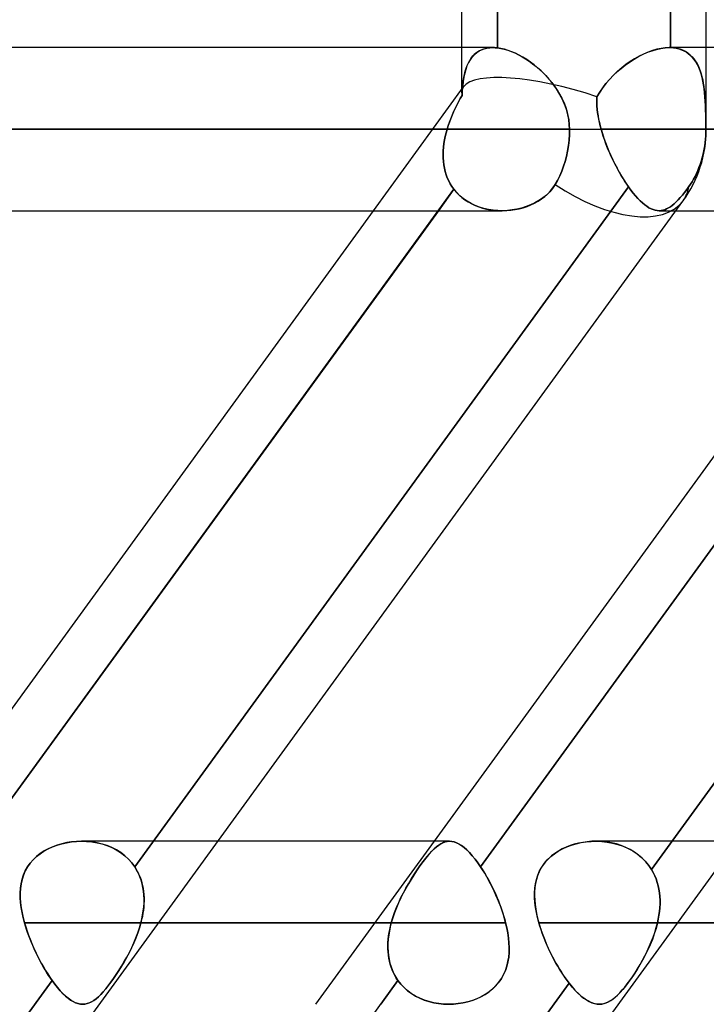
# Model space of a CAD drawing. Header units: millimetres. Extents: x -288 to 288, y -123 to 100.
# Tile 70 of 76: x 164 to 174, y -43 to -30. Entities that reach past the tile are written whole.
import ezdxf

# ---------------------------------------------------------------- set-up
doc = ezdxf.new("R2010")
doc.units = ezdxf.units.MM
doc.layers.add('MAIN-1', color=7, linetype='Continuous')
doc.layers.add('MAIN-2', color=7, linetype='Continuous')

msp = doc.modelspace()

# ---------------------------------------------------------------- linework, layer by layer
at = {"layer": 'MAIN-1'}
for p, q in [((173.886, -31.305), (173.886, -2.543)), ((170.496, -30.175), (170.496, -21.435)), ((170.993, -21.431), (170.993, -30.179)), ((170.929, -30.175), (-170.929, -30.175)), ((170.929, -30.175), (170.939, -30.175)), ((170.939, -30.175), (170.95, -30.175)), ((170.95, -30.175), (170.96, -30.176)), ((170.96, -30.176), (170.971, -30.177)), ((170.971, -30.177), (170.982, -30.178)), ((170.982, -30.178), (170.993, -30.179)), ((170.993, -30.179), (171.039, -30.186)), ((171.039, -30.186), (171.086, -30.197)), ((171.086, -30.197), (171.134, -30.211)), ((171.134, -30.211), (171.183, -30.228)), ((171.183, -30.228), (171.232, -30.249)), ((171.232, -30.249), (171.282, -30.273)), ((171.282, -30.273), (171.332, -30.3)), ((178.168, -30.175), (173.886, -30.175)), ((171.332, -30.3), (171.381, -30.33)), ((171.381, -30.33), (171.431, -30.362)), ((171.431, -30.362), (171.479, -30.398)), ((171.479, -30.398), (171.527, -30.436)), ((171.527, -30.436), (171.574, -30.476)), ((171.574, -30.476), (171.619, -30.518)), ((171.619, -30.518), (171.663, -30.563)), ((171.663, -30.563), (171.705, -30.61)), ((171.705, -30.61), (171.745, -30.659)), ((171.745, -30.659), (171.783, -30.71)), ((171.783, -30.71), (171.819, -30.763)), ((171.819, -30.763), (171.852, -30.818)), ((171.852, -30.818), (171.883, -30.874)), ((171.883, -30.874), (171.91, -30.932)), ((171.91, -30.932), (171.933, -30.992)), ((171.933, -30.992), (171.953, -31.052)), ((171.953, -31.052), (171.969, -31.115)), ((171.969, -31.115), (171.98, -31.177)), ((171.98, -31.177), (171.987, -31.241)), ((171.987, -31.241), (171.99, -31.305)), ((-171.99, -31.305), (171.99, -31.305)), ((171.988, -31.379), (171.983, -31.456)), ((171.99, -31.305), (171.988, -31.379)), ((171.99, -31.305), (173.886, -31.305)), ((171.983, -31.456), (171.974, -31.533)), ((171.962, -31.609), (171.947, -31.683)), ((171.974, -31.533), (171.962, -31.609)), ((171.929, -31.751), (171.908, -31.819)), ((171.947, -31.683), (171.929, -31.751)), ((171.883, -31.887), (171.855, -31.953)), ((171.908, -31.819), (171.883, -31.887)), ((171.824, -32.015), (171.791, -32.073)), ((171.855, -31.953), (171.824, -32.015)), ((171.715, -32.173), (171.67, -32.218)), ((171.755, -32.125), (171.715, -32.173)), ((171.791, -32.073), (171.755, -32.125)), ((157.582, -54.301), (173.562, -32.301)), ((164.773, -54.301), (180.754, -32.301)), ((171.51, -32.327), (171.451, -32.355)), ((171.567, -32.295), (171.51, -32.327)), ((171.62, -32.258), (171.567, -32.295)), ((171.67, -32.218), (171.62, -32.258)), ((-171.054, -32.435), (171.054, -32.435)), ((162.927, -41.175), (169.275, -32.435)), ((170.172, -32.435), (163.539, -41.566)), ((170.118, -41.175), (176.467, -32.435)), ((177.363, -32.435), (170.757, -41.529)), ((171.129, -32.432), (171.062, -32.435)), ((171.195, -32.425), (171.129, -32.432)), ((171.261, -32.414), (171.195, -32.425)), ((171.326, -32.399), (171.261, -32.414)), ((171.389, -32.379), (171.326, -32.399)), ((171.451, -32.355), (171.389, -32.379)), ((173.465, -32.435), (178.304, -32.435)), ((170.327, -41.175), (167.117, -41.175)), ((170.326, -41.175), (170.358, -41.177)), ((170.358, -41.177), (170.391, -41.184)), ((170.391, -41.184), (170.424, -41.196)), ((170.424, -41.196), (170.458, -41.213)), ((170.458, -41.213), (170.493, -41.235)), ((170.493, -41.235), (170.529, -41.263)), ((170.529, -41.263), (170.566, -41.295)), ((170.566, -41.295), (170.603, -41.332)), ((170.603, -41.332), (170.641, -41.375)), ((170.641, -41.375), (170.68, -41.422)), ((170.68, -41.422), (170.719, -41.473)), ((170.719, -41.473), (170.757, -41.529)), ((170.757, -41.529), (170.78, -41.563)), ((170.78, -41.563), (170.802, -41.599)), ((170.802, -41.599), (170.824, -41.635)), ((170.824, -41.635), (170.846, -41.673)), ((170.846, -41.673), (170.867, -41.711)), ((170.867, -41.711), (170.888, -41.75)), ((170.888, -41.75), (170.909, -41.79)), ((170.909, -41.79), (170.929, -41.831)), ((170.929, -41.831), (170.948, -41.873)), ((170.948, -41.873), (170.967, -41.915)), ((170.967, -41.915), (170.986, -41.957)), ((170.986, -41.957), (171.004, -42)), ((171.004, -42), (171.021, -42.043)), ((171.021, -42.043), (171.037, -42.087)), ((171.037, -42.087), (171.052, -42.13)), ((171.052, -42.13), (171.067, -42.174)), ((166.296, -42.305), (171.104, -42.305)), ((171.067, -42.174), (171.08, -42.218)), ((171.08, -42.218), (171.093, -42.261)), ((171.093, -42.261), (171.104, -42.305)), ((171.104, -42.305), (171.121, -42.376)), ((173.487, -42.305), (238.43, -42.305)), ((171.121, -42.376), (171.134, -42.446)), ((171.134, -42.446), (171.144, -42.516)), ((171.144, -42.516), (171.151, -42.584)), ((171.151, -42.584), (171.154, -42.652)), ((171.154, -42.652), (171.152, -42.718)), ((171.137, -42.845), (171.122, -42.906)), ((171.147, -42.782), (171.137, -42.845)), ((171.152, -42.718), (171.147, -42.782)), ((171.102, -42.965), (171.077, -43.022)), ((171.122, -42.906), (171.102, -42.965)), ((171.047, -43.077), (171.011, -43.129)), ((171.077, -43.022), (171.047, -43.077)), ((170.876, -43.261), (170.822, -43.297)), ((170.925, -43.221), (170.876, -43.261)), ((170.97, -43.176), (170.925, -43.221)), ((171.011, -43.129), (170.97, -43.176)), ((170.643, -43.381), (170.58, -43.4)), ((170.705, -43.357), (170.643, -43.381)), ((170.765, -43.33), (170.705, -43.357)), ((170.822, -43.297), (170.765, -43.33)), ((170.382, -43.433), (170.314, -43.435)), ((170.448, -43.426), (170.382, -43.433)), ((170.515, -43.415), (170.448, -43.426)), ((170.58, -43.4), (170.515, -43.415))]:
    msp.add_line(p, q, dxfattribs=at)
msp.add_arc((172.191, -31.305), 1.695, 324.0056, 0, dxfattribs=at)
for start_param, end_param in [(1.645839, 3.141593), (-3.141593, -3.138783)]:
    msp.add_ellipse((172.191, -31.305), major_axis=(-1.371, 0.996), ratio=0.506681, start_param=start_param, end_param=end_param, dxfattribs=at)
at = {"layer": 'MAIN-2'}
for p, q in [((170.993, -30.179), (170.993, -21.431)), ((173.39, -30.175), (173.39, -21.435)), ((173.39, -21.435), (173.39, -30.175)), ((170.496, -30.799), (170.496, -30.175)), ((170.628, -30.319), (170.652, -30.29)), ((170.67, -30.271), (170.64, -30.304)), ((170.652, -30.29), (170.678, -30.264)), ((170.704, -30.243), (170.67, -30.271)), ((170.678, -30.264), (170.707, -30.241)), ((170.742, -30.219), (170.704, -30.243)), ((170.707, -30.241), (170.738, -30.221)), ((170.738, -30.221), (170.771, -30.205)), ((170.784, -30.2), (170.742, -30.219)), ((170.771, -30.205), (170.808, -30.192)), ((170.829, -30.186), (170.784, -30.2)), ((170.808, -30.192), (170.846, -30.182)), ((170.878, -30.178), (170.829, -30.186)), ((170.846, -30.182), (170.887, -30.177)), ((170.929, -30.175), (170.878, -30.178)), ((170.887, -30.177), (170.929, -30.175)), ((170.939, -30.175), (170.929, -30.175)), ((170.95, -30.175), (170.939, -30.175)), ((170.96, -30.176), (170.95, -30.175)), ((170.971, -30.177), (170.96, -30.176)), ((170.982, -30.178), (170.971, -30.177)), ((170.993, -30.179), (170.982, -30.178)), ((171.04, -30.186), (170.993, -30.179)), ((171.09, -30.197), (171.04, -30.186)), ((171.14, -30.213), (171.09, -30.197)), ((171.191, -30.231), (171.14, -30.213)), ((171.242, -30.253), (171.191, -30.231)), ((171.294, -30.279), (171.242, -30.253)), ((171.345, -30.308), (171.294, -30.279)), ((172.955, -30.295), (172.893, -30.329)), ((172.948, -30.298), (173.01, -30.267)), ((173.017, -30.264), (172.955, -30.295)), ((173.01, -30.267), (173.073, -30.239)), ((173.078, -30.237), (173.017, -30.264)), ((173.073, -30.239), (173.135, -30.217)), ((173.14, -30.215), (173.078, -30.237)), ((173.135, -30.217), (173.197, -30.199)), ((173.2, -30.198), (173.14, -30.215)), ((173.197, -30.199), (173.258, -30.185)), ((173.26, -30.185), (173.2, -30.198)), ((173.258, -30.185), (173.317, -30.178)), ((173.318, -30.178), (173.26, -30.185)), ((173.317, -30.178), (173.373, -30.175)), ((173.373, -30.175), (173.318, -30.178)), ((173.376, -30.175), (173.373, -30.175)), ((173.373, -30.175), (173.376, -30.175)), ((173.886, -30.175), (173.373, -30.175)), ((173.379, -30.175), (173.376, -30.175)), ((173.376, -30.175), (173.379, -30.175)), ((173.381, -30.175), (173.379, -30.175)), ((173.379, -30.175), (173.381, -30.175)), ((173.384, -30.175), (173.381, -30.175)), ((173.381, -30.175), (173.384, -30.175)), ((173.387, -30.175), (173.384, -30.175)), ((173.384, -30.175), (173.387, -30.175)), ((173.39, -30.175), (173.387, -30.175)), ((173.387, -30.175), (173.39, -30.175)), ((173.39, -30.175), (173.43, -30.178)), ((173.436, -30.179), (173.39, -30.175)), ((173.43, -30.178), (173.469, -30.184)), ((173.48, -30.186), (173.436, -30.179)), ((173.469, -30.184), (173.506, -30.192)), ((173.522, -30.197), (173.48, -30.186)), ((173.506, -30.192), (173.541, -30.204)), ((173.561, -30.212), (173.522, -30.197)), ((173.541, -30.204), (173.574, -30.218)), ((173.598, -30.23), (173.561, -30.212)), ((173.574, -30.218), (173.606, -30.235)), ((173.632, -30.252), (173.598, -30.23)), ((173.606, -30.235), (173.635, -30.255)), ((173.663, -30.278), (173.632, -30.252)), ((173.635, -30.255), (173.662, -30.277)), ((173.662, -30.277), (173.688, -30.302)), ((173.692, -30.307), (173.663, -30.278)), ((170.569, -30.428), (170.551, -30.477)), ((170.557, -30.461), (170.571, -30.422)), ((170.589, -30.383), (170.569, -30.428)), ((170.571, -30.422), (170.588, -30.385)), ((170.588, -30.385), (170.607, -30.351)), ((170.613, -30.342), (170.589, -30.383)), ((170.607, -30.351), (170.628, -30.319)), ((170.64, -30.304), (170.613, -30.342)), ((171.397, -30.34), (171.345, -30.308)), ((171.448, -30.375), (171.397, -30.34)), ((171.498, -30.412), (171.448, -30.375)), ((171.547, -30.453), (171.498, -30.412)), ((172.705, -30.463), (172.763, -30.417)), ((172.772, -30.41), (172.714, -30.455)), ((172.763, -30.417), (172.823, -30.374)), ((172.832, -30.368), (172.772, -30.41)), ((172.823, -30.374), (172.885, -30.334)), ((172.893, -30.329), (172.832, -30.368)), ((172.885, -30.334), (172.948, -30.298)), ((173.688, -30.302), (173.711, -30.329)), ((173.719, -30.339), (173.692, -30.307)), ((173.711, -30.329), (173.733, -30.358)), ((173.743, -30.373), (173.719, -30.339)), ((173.733, -30.358), (173.753, -30.39)), ((173.764, -30.411), (173.743, -30.373)), ((173.753, -30.39), (173.771, -30.424)), ((173.784, -30.452), (173.764, -30.411)), ((173.771, -30.424), (173.787, -30.459)), ((170.537, -30.529), (170.525, -30.585)), ((170.525, -30.589), (170.534, -30.545)), ((170.534, -30.545), (170.544, -30.502)), ((170.551, -30.477), (170.537, -30.529)), ((170.544, -30.502), (170.557, -30.461)), ((171.595, -30.496), (171.547, -30.453)), ((171.642, -30.541), (171.595, -30.496)), ((171.686, -30.589), (171.642, -30.541)), ((172.543, -30.617), (172.594, -30.563)), ((172.602, -30.555), (172.55, -30.61)), ((172.594, -30.563), (172.648, -30.512)), ((172.657, -30.504), (172.602, -30.555)), ((172.648, -30.512), (172.705, -30.463)), ((172.714, -30.455), (172.657, -30.504)), ((173.8, -30.495), (173.784, -30.452)), ((173.787, -30.459), (173.801, -30.497)), ((173.815, -30.54), (173.8, -30.495)), ((173.801, -30.497), (173.814, -30.537)), ((173.814, -30.537), (173.826, -30.578)), ((173.828, -30.588), (173.815, -30.54)), ((170.509, -30.705), (170.504, -30.769)), ((170.507, -30.732), (170.511, -30.683)), ((170.516, -30.643), (170.509, -30.705)), ((170.511, -30.683), (170.517, -30.635)), ((170.525, -30.585), (170.516, -30.643)), ((170.517, -30.635), (170.525, -30.589)), ((171.729, -30.639), (171.686, -30.589)), ((171.769, -30.691), (171.729, -30.639)), ((171.808, -30.745), (171.769, -30.691)), ((172.45, -30.731), (172.495, -30.673)), ((172.5, -30.667), (172.453, -30.727)), ((172.495, -30.673), (172.543, -30.617)), ((172.55, -30.61), (172.5, -30.667)), ((173.826, -30.578), (173.836, -30.621)), ((173.839, -30.638), (173.828, -30.588)), ((173.836, -30.621), (173.844, -30.666)), ((173.849, -30.69), (173.839, -30.638)), ((173.844, -30.666), (173.852, -30.712)), ((173.856, -30.744), (173.849, -30.69)), ((169.275, -32.435), (170.522, -30.718)), ((170.475, -30.881), (170.5, -30.836)), ((170.5, -30.836), (170.476, -30.88)), ((170.504, -30.769), (170.5, -30.836)), ((170.5, -30.836), (170.503, -30.783)), ((170.503, -30.783), (170.507, -30.732)), ((171.843, -30.801), (171.808, -30.745)), ((171.875, -30.859), (171.843, -30.801)), ((172.409, -30.79), (172.37, -30.855)), ((172.37, -30.855), (172.408, -30.792)), ((172.408, -30.792), (172.45, -30.731)), ((172.453, -30.727), (172.409, -30.79)), ((173.852, -30.712), (173.858, -30.76)), ((173.863, -30.8), (173.856, -30.744)), ((173.858, -30.76), (173.864, -30.809)), ((173.868, -30.859), (173.863, -30.8)), ((173.864, -30.809), (173.868, -30.86)), ((170.405, -31.02), (170.427, -30.973)), ((170.428, -30.971), (170.406, -31.017)), ((170.427, -30.973), (170.451, -30.927)), ((170.452, -30.925), (170.428, -30.971)), ((170.451, -30.927), (170.475, -30.881)), ((170.476, -30.88), (170.452, -30.925)), ((171.904, -30.919), (171.875, -30.859)), ((171.929, -30.981), (171.904, -30.919)), ((172.37, -30.855), (172.368, -30.898)), ((172.368, -30.899), (172.37, -30.855)), ((172.368, -30.898), (172.368, -30.941)), ((172.368, -30.942), (172.368, -30.899)), ((172.368, -30.941), (172.37, -30.985)), ((172.37, -30.987), (172.368, -30.942)), ((173.872, -30.919), (173.868, -30.859)), ((173.868, -30.86), (173.872, -30.912)), ((173.872, -30.912), (173.874, -30.965)), ((173.875, -30.98), (173.872, -30.919)), ((173.874, -30.965), (173.877, -31.02)), ((170.343, -31.161), (170.362, -31.114)), ((170.363, -31.111), (170.344, -31.159)), ((170.362, -31.114), (170.383, -31.066)), ((170.384, -31.064), (170.363, -31.111)), ((170.383, -31.066), (170.405, -31.02)), ((170.406, -31.017), (170.384, -31.064)), ((171.951, -31.044), (171.929, -30.981)), ((171.967, -31.108), (171.951, -31.044)), ((171.98, -31.173), (171.967, -31.108)), ((172.37, -30.985), (172.374, -31.029)), ((172.374, -31.031), (172.37, -30.987)), ((172.374, -31.029), (172.379, -31.074)), ((172.379, -31.076), (172.374, -31.031)), ((172.379, -31.074), (172.386, -31.119)), ((172.386, -31.122), (172.379, -31.076)), ((173.877, -31.043), (173.875, -30.98)), ((173.877, -31.02), (173.878, -31.076)), ((173.879, -31.107), (173.877, -31.043)), ((173.878, -31.076), (173.879, -31.132)), ((173.88, -31.172), (173.879, -31.107)), ((170.308, -31.257), (170.325, -31.209)), ((170.326, -31.207), (170.309, -31.256)), ((170.325, -31.209), (170.343, -31.161)), ((170.344, -31.159), (170.326, -31.207)), ((171.987, -31.238), (171.98, -31.173)), ((171.99, -31.305), (171.987, -31.238)), ((172.386, -31.119), (172.394, -31.165)), ((172.395, -31.167), (172.386, -31.122)), ((172.394, -31.165), (172.404, -31.211)), ((172.404, -31.213), (172.395, -31.167)), ((172.404, -31.211), (172.415, -31.258)), ((172.416, -31.259), (172.404, -31.213)), ((173.879, -31.132), (173.88, -31.189)), ((173.881, -31.238), (173.88, -31.172)), ((173.88, -31.189), (173.881, -31.247)), ((173.881, -31.305), (173.881, -31.238)), ((173.881, -31.247), (173.881, -31.305)), ((171.99, -31.305), (-171.99, -31.305)), ((170.293, -31.305), (-170.293, -31.305)), ((-170.293, -31.305), (170.293, -31.305)), ((170.267, -31.405), (170.279, -31.355)), ((170.279, -31.355), (170.267, -31.405)), ((170.279, -31.355), (170.293, -31.305)), ((170.293, -31.305), (170.279, -31.355)), ((170.309, -31.256), (170.293, -31.305)), ((170.293, -31.305), (170.308, -31.257)), ((171.983, -31.456), (171.988, -31.379)), ((171.988, -31.379), (171.99, -31.305)), ((171.99, -31.305), (173.886, -31.305)), ((172.415, -31.258), (172.428, -31.305)), ((172.428, -31.305), (172.416, -31.259)), ((172.428, -31.305), (172.446, -31.366)), ((177.511, -31.305), (172.428, -31.305)), ((172.428, -31.305), (177.511, -31.305)), ((172.442, -31.353), (172.428, -31.305)), ((172.457, -31.4), (172.442, -31.353)), ((172.446, -31.366), (172.466, -31.428)), ((173.878, -31.395), (173.88, -31.35)), ((173.88, -31.35), (173.878, -31.395)), ((173.88, -31.35), (173.881, -31.305)), ((173.881, -31.305), (173.88, -31.35)), ((179.25, -31.305), (173.881, -31.305)), ((173.881, -31.305), (173.886, -31.305)), ((170.242, -31.555), (170.249, -31.505)), ((170.249, -31.505), (170.242, -31.555)), ((170.249, -31.505), (170.257, -31.455)), ((170.257, -31.455), (170.249, -31.505)), ((170.257, -31.455), (170.267, -31.405)), ((170.267, -31.405), (170.257, -31.455)), ((171.974, -31.533), (171.983, -31.456)), ((172.473, -31.448), (172.457, -31.4)), ((172.466, -31.428), (172.488, -31.489)), ((172.49, -31.496), (172.473, -31.448)), ((172.488, -31.489), (172.511, -31.55)), ((172.509, -31.543), (172.49, -31.496)), ((173.864, -31.536), (173.87, -31.489)), ((173.87, -31.489), (173.864, -31.536)), ((173.87, -31.489), (173.875, -31.442)), ((173.875, -31.442), (173.87, -31.489)), ((173.875, -31.442), (173.878, -31.395)), ((173.878, -31.395), (173.875, -31.442)), ((170.237, -31.654), (170.238, -31.605)), ((170.238, -31.605), (170.237, -31.654)), ((170.237, -31.703), (170.237, -31.654)), ((170.237, -31.654), (170.237, -31.703)), ((170.238, -31.605), (170.242, -31.555)), ((170.242, -31.555), (170.238, -31.605)), ((171.947, -31.683), (171.962, -31.609)), ((171.962, -31.609), (171.974, -31.533)), ((172.528, -31.59), (172.509, -31.543)), ((172.511, -31.55), (172.537, -31.611)), ((172.548, -31.637), (172.528, -31.59)), ((172.537, -31.611), (172.563, -31.671)), ((172.569, -31.684), (172.548, -31.637)), ((173.837, -31.672), (173.847, -31.628)), ((173.847, -31.628), (173.837, -31.672)), ((173.847, -31.628), (173.856, -31.582)), ((173.856, -31.582), (173.847, -31.628)), ((173.856, -31.582), (173.864, -31.536)), ((173.864, -31.536), (173.856, -31.582)), ((170.241, -31.751), (170.237, -31.703)), ((170.237, -31.703), (170.241, -31.751)), ((170.246, -31.799), (170.241, -31.751)), ((170.241, -31.751), (170.246, -31.799)), ((171.908, -31.819), (171.929, -31.751)), ((171.929, -31.751), (171.947, -31.683)), ((172.563, -31.671), (172.591, -31.73)), ((172.591, -31.73), (172.569, -31.684)), ((172.591, -31.73), (172.62, -31.789)), ((172.613, -31.776), (172.591, -31.73)), ((172.636, -31.82), (172.613, -31.776)), ((172.62, -31.789), (172.65, -31.846)), ((173.784, -31.837), (173.8, -31.796)), ((173.8, -31.796), (173.784, -31.837)), ((173.8, -31.796), (173.813, -31.755)), ((173.813, -31.755), (173.8, -31.796)), ((173.813, -31.755), (173.825, -31.714)), ((173.825, -31.714), (173.813, -31.755)), ((173.825, -31.714), (173.837, -31.672)), ((173.837, -31.672), (173.825, -31.714)), ((170.255, -31.845), (170.246, -31.799)), ((170.246, -31.799), (170.255, -31.846)), ((170.266, -31.891), (170.255, -31.845)), ((170.255, -31.846), (170.266, -31.891)), ((170.279, -31.936), (170.266, -31.891)), ((170.266, -31.891), (170.279, -31.936)), ((171.855, -31.953), (171.883, -31.887)), ((171.883, -31.887), (171.908, -31.819)), ((172.66, -31.864), (172.636, -31.82)), ((172.65, -31.846), (172.68, -31.901)), ((172.684, -31.907), (172.66, -31.864)), ((172.68, -31.901), (172.712, -31.955)), ((172.708, -31.949), (172.684, -31.907)), ((173.73, -31.959), (173.75, -31.919)), ((173.75, -31.919), (173.73, -31.959)), ((173.75, -31.919), (173.768, -31.879)), ((173.768, -31.879), (173.75, -31.919)), ((173.768, -31.879), (173.784, -31.837)), ((173.784, -31.837), (173.768, -31.879)), ((170.296, -31.979), (170.279, -31.936)), ((170.279, -31.936), (170.296, -31.979)), ((170.315, -32.022), (170.296, -31.979)), ((170.296, -31.979), (170.315, -32.021)), ((170.315, -32.021), (170.336, -32.062)), ((170.336, -32.062), (170.315, -32.022)), ((170.361, -32.101), (170.336, -32.062)), ((170.336, -32.062), (170.361, -32.101)), ((171.791, -32.073), (171.824, -32.015)), ((171.824, -32.015), (171.855, -31.953)), ((172.733, -31.99), (172.708, -31.949)), ((172.712, -31.955), (172.744, -32.007)), ((172.758, -32.03), (172.733, -31.99)), ((172.744, -32.007), (172.776, -32.057)), ((172.783, -32.068), (172.758, -32.03)), ((172.776, -32.057), (172.809, -32.105)), ((172.809, -32.105), (172.783, -32.068)), ((173.644, -32.1), (173.667, -32.068)), ((173.667, -32.068), (173.644, -32.1)), ((173.667, -32.068), (173.689, -32.033)), ((173.689, -32.033), (173.667, -32.068)), ((173.689, -32.033), (173.71, -31.997)), ((173.71, -31.997), (173.689, -32.033)), ((173.71, -31.997), (173.73, -31.959)), ((173.73, -31.959), (173.71, -31.997)), ((163.539, -41.566), (170.387, -32.138)), ((165.963, -41.529), (172.809, -32.105)), ((172.809, -32.105), (165.963, -41.529)), ((170.387, -32.138), (170.172, -32.435)), ((170.387, -32.138), (170.361, -32.101)), ((170.361, -32.101), (170.387, -32.138)), ((170.427, -32.185), (170.387, -32.138)), ((170.387, -32.138), (170.421, -32.179)), ((170.421, -32.179), (170.458, -32.217)), ((170.471, -32.229), (170.427, -32.185)), ((170.757, -41.529), (177.603, -32.105)), ((171.647, -32.237), (171.688, -32.2)), ((171.688, -32.2), (171.726, -32.16)), ((171.726, -32.16), (171.76, -32.118)), ((171.76, -32.118), (171.791, -32.073)), ((172.809, -32.105), (172.841, -32.149)), ((172.841, -32.149), (172.809, -32.105)), ((172.841, -32.149), (172.874, -32.191)), ((172.873, -32.191), (172.841, -32.149)), ((172.906, -32.229), (172.873, -32.191)), ((172.874, -32.191), (172.906, -32.229)), ((173.127, -41.566), (179.976, -32.138)), ((179.976, -32.138), (173.127, -41.566)), ((173.554, -32.218), (173.584, -32.182)), ((173.583, -32.182), (173.554, -32.219)), ((173.614, -32.142), (173.583, -32.182)), ((173.584, -32.182), (173.614, -32.142)), ((173.614, -32.142), (173.644, -32.1)), ((173.644, -32.1), (173.614, -32.142)), ((170.458, -32.217), (170.498, -32.252)), ((170.519, -32.269), (170.471, -32.229)), ((170.498, -32.252), (170.541, -32.284)), ((170.571, -32.304), (170.519, -32.269)), ((170.541, -32.284), (170.586, -32.313)), ((170.626, -32.335), (170.571, -32.304)), ((170.586, -32.313), (170.634, -32.339)), ((170.683, -32.362), (170.626, -32.335)), ((170.634, -32.339), (170.683, -32.362)), ((171.455, -32.354), (171.506, -32.329)), ((171.506, -32.329), (171.556, -32.302)), ((171.556, -32.302), (171.603, -32.271)), ((171.603, -32.271), (171.647, -32.237)), ((172.906, -32.229), (172.938, -32.265)), ((172.938, -32.265), (172.906, -32.229)), ((172.938, -32.265), (172.97, -32.297)), ((172.97, -32.297), (172.938, -32.265)), ((172.97, -32.297), (173.001, -32.326)), ((173.001, -32.326), (172.97, -32.297)), ((173.001, -32.326), (173.032, -32.352)), ((173.032, -32.352), (173.001, -32.326)), ((173.414, -32.361), (173.441, -32.339)), ((173.441, -32.339), (173.414, -32.361)), ((173.441, -32.339), (173.468, -32.313)), ((173.468, -32.313), (173.441, -32.339)), ((173.468, -32.313), (173.496, -32.284)), ((173.496, -32.284), (173.468, -32.313)), ((173.496, -32.284), (173.525, -32.253)), ((173.525, -32.253), (173.496, -32.284)), ((173.525, -32.253), (173.554, -32.218)), ((173.554, -32.219), (173.525, -32.253)), ((170.742, -32.385), (170.683, -32.362)), ((170.683, -32.362), (170.734, -32.382)), ((170.734, -32.382), (170.786, -32.399)), ((170.804, -32.404), (170.742, -32.385)), ((170.786, -32.399), (170.84, -32.412)), ((170.867, -32.418), (170.804, -32.404)), ((170.84, -32.412), (170.895, -32.423)), ((170.931, -32.428), (170.867, -32.418)), ((170.895, -32.423), (170.95, -32.43)), ((170.997, -32.433), (170.931, -32.428)), ((170.95, -32.43), (171.006, -32.434)), ((171.062, -32.435), (170.997, -32.433)), ((171.006, -32.434), (171.062, -32.435)), ((171.062, -32.435), (171.12, -32.433)), ((171.12, -32.433), (171.178, -32.428)), ((171.178, -32.428), (171.235, -32.419)), ((171.235, -32.419), (171.291, -32.408)), ((171.291, -32.408), (171.347, -32.393)), ((171.347, -32.393), (171.402, -32.375)), ((171.402, -32.375), (171.455, -32.354)), ((173.032, -32.352), (173.062, -32.374)), ((173.062, -32.374), (173.032, -32.352)), ((173.062, -32.374), (173.091, -32.393)), ((173.091, -32.393), (173.062, -32.374)), ((173.091, -32.393), (173.121, -32.408)), ((173.121, -32.408), (173.091, -32.393)), ((173.121, -32.408), (173.149, -32.42)), ((173.149, -32.42), (173.121, -32.408)), ((173.149, -32.42), (173.178, -32.428)), ((173.178, -32.428), (173.149, -32.42)), ((173.178, -32.428), (173.206, -32.433)), ((173.206, -32.433), (173.178, -32.428)), ((173.206, -32.433), (173.233, -32.435)), ((173.233, -32.435), (173.206, -32.433)), ((173.233, -32.435), (173.259, -32.433)), ((173.259, -32.433), (173.233, -32.435)), ((173.233, -32.435), (173.465, -32.435)), ((173.259, -32.433), (173.285, -32.429)), ((173.285, -32.429), (173.259, -32.433)), ((173.285, -32.429), (173.31, -32.421)), ((173.31, -32.421), (173.285, -32.429)), ((173.31, -32.421), (173.336, -32.411)), ((173.336, -32.411), (173.31, -32.421)), ((173.336, -32.411), (173.362, -32.397)), ((173.362, -32.397), (173.336, -32.411)), ((173.362, -32.397), (173.388, -32.381)), ((173.388, -32.381), (173.362, -32.397)), ((173.388, -32.381), (173.414, -32.361)), ((173.414, -32.361), (173.388, -32.381)), ((164.887, -41.229), (164.952, -41.21)), ((164.954, -41.209), (164.889, -41.228)), ((164.952, -41.21), (165.018, -41.195)), ((165.02, -41.194), (164.954, -41.209)), ((165.018, -41.195), (165.086, -41.184)), ((165.088, -41.184), (165.02, -41.194)), ((165.086, -41.184), (165.155, -41.177)), ((165.157, -41.177), (165.088, -41.184)), ((165.155, -41.177), (165.225, -41.175)), ((165.226, -41.175), (165.157, -41.177)), ((165.225, -41.175), (165.297, -41.177)), ((165.298, -41.177), (165.226, -41.175)), ((167.117, -41.175), (165.227, -41.175)), ((165.297, -41.177), (165.369, -41.184)), ((165.371, -41.184), (165.298, -41.177)), ((165.369, -41.184), (165.441, -41.196)), ((165.442, -41.197), (165.371, -41.184)), ((165.441, -41.196), (165.511, -41.213)), ((165.512, -41.214), (165.442, -41.197)), ((165.511, -41.213), (165.579, -41.235)), ((165.581, -41.236), (165.512, -41.214)), ((168.476, -43.435), (170.118, -41.175)), ((170.177, -41.229), (170.207, -41.21)), ((170.208, -41.209), (170.178, -41.228)), ((170.207, -41.21), (170.236, -41.195)), ((170.237, -41.194), (170.208, -41.209)), ((170.236, -41.195), (170.266, -41.184)), ((170.267, -41.184), (170.237, -41.194)), ((170.266, -41.184), (170.296, -41.177)), ((170.297, -41.177), (170.267, -41.184)), ((170.296, -41.177), (170.326, -41.175)), ((170.327, -41.175), (170.297, -41.177)), ((170.359, -41.177), (170.327, -41.175)), ((170.391, -41.184), (170.359, -41.177)), ((170.425, -41.197), (170.391, -41.184)), ((170.459, -41.214), (170.425, -41.197)), ((170.494, -41.236), (170.459, -41.214)), ((172.019, -41.228), (172.084, -41.209)), ((172.115, -41.201), (172.056, -41.216)), ((172.084, -41.209), (172.151, -41.194)), ((172.176, -41.19), (172.115, -41.201)), ((172.151, -41.194), (172.22, -41.183)), ((172.237, -41.181), (172.176, -41.19)), ((172.22, -41.183), (172.29, -41.177)), ((172.3, -41.176), (172.237, -41.181)), ((172.29, -41.177), (172.361, -41.175)), ((172.363, -41.175), (172.3, -41.176)), ((174.308, -41.175), (172.356, -41.175)), ((172.361, -41.175), (172.437, -41.178)), ((172.433, -41.178), (172.363, -41.175)), ((172.503, -41.185), (172.433, -41.178)), ((172.437, -41.178), (172.513, -41.186)), ((172.572, -41.197), (172.503, -41.185)), ((172.513, -41.186), (172.588, -41.2)), ((172.641, -41.213), (172.572, -41.197)), ((172.588, -41.2), (172.662, -41.219)), ((172.707, -41.234), (172.641, -41.213)), ((164.6, -41.388), (164.651, -41.347)), ((164.652, -41.346), (164.601, -41.387)), ((164.651, -41.347), (164.705, -41.311)), ((164.707, -41.31), (164.652, -41.346)), ((164.705, -41.311), (164.763, -41.28)), ((164.765, -41.279), (164.707, -41.31)), ((164.763, -41.28), (164.824, -41.252)), ((164.826, -41.251), (164.765, -41.279)), ((164.824, -41.252), (164.887, -41.229)), ((164.889, -41.228), (164.826, -41.251)), ((165.579, -41.235), (165.645, -41.263)), ((165.646, -41.263), (165.581, -41.236)), ((165.645, -41.263), (165.708, -41.295)), ((165.709, -41.296), (165.646, -41.263)), ((165.708, -41.295), (165.768, -41.332)), ((165.769, -41.333), (165.709, -41.296)), ((165.768, -41.332), (165.824, -41.375)), ((165.825, -41.375), (165.769, -41.333)), ((170.016, -41.388), (170.05, -41.347)), ((170.051, -41.346), (170.017, -41.387)), ((170.05, -41.347), (170.083, -41.311)), ((170.084, -41.31), (170.051, -41.346)), ((170.083, -41.311), (170.115, -41.28)), ((170.116, -41.279), (170.084, -41.31)), ((170.115, -41.28), (170.146, -41.252)), ((170.148, -41.251), (170.116, -41.279)), ((170.146, -41.252), (170.177, -41.229)), ((170.178, -41.228), (170.148, -41.251)), ((170.53, -41.263), (170.494, -41.236)), ((170.567, -41.296), (170.53, -41.263)), ((170.604, -41.333), (170.567, -41.296)), ((170.642, -41.375), (170.604, -41.333)), ((171.729, -41.388), (171.78, -41.348)), ((171.786, -41.343), (171.74, -41.378)), ((171.78, -41.348), (171.835, -41.311)), ((171.836, -41.311), (171.786, -41.343)), ((171.835, -41.311), (171.893, -41.279)), ((171.888, -41.282), (171.836, -41.311)), ((171.942, -41.257), (171.888, -41.282)), ((171.893, -41.279), (171.955, -41.251)), ((171.999, -41.235), (171.942, -41.257)), ((171.955, -41.251), (172.019, -41.228)), ((172.056, -41.216), (171.999, -41.235)), ((172.662, -41.219), (172.733, -41.244)), ((172.771, -41.26), (172.707, -41.234)), ((172.733, -41.244), (172.802, -41.274)), ((172.833, -41.291), (172.771, -41.26)), ((172.802, -41.274), (172.867, -41.31)), ((172.892, -41.326), (172.833, -41.291)), ((172.867, -41.31), (172.929, -41.351)), ((172.948, -41.366), (172.892, -41.326)), ((172.929, -41.351), (172.986, -41.398)), ((164.513, -41.479), (164.477, -41.53)), ((164.477, -41.53), (164.513, -41.479)), ((164.554, -41.431), (164.513, -41.479)), ((164.513, -41.479), (164.554, -41.431)), ((164.601, -41.387), (164.554, -41.431)), ((164.554, -41.431), (164.6, -41.388)), ((165.824, -41.375), (165.875, -41.422)), ((165.876, -41.422), (165.825, -41.375)), ((165.875, -41.422), (165.922, -41.473)), ((165.922, -41.473), (165.876, -41.422)), ((165.963, -41.529), (165.922, -41.473)), ((165.922, -41.473), (165.963, -41.529)), ((169.908, -41.53), (169.945, -41.479)), ((169.945, -41.479), (169.908, -41.53)), ((169.945, -41.479), (169.981, -41.431)), ((169.982, -41.431), (169.945, -41.479)), ((169.981, -41.431), (170.016, -41.388)), ((170.017, -41.387), (169.982, -41.431)), ((170.68, -41.422), (170.642, -41.375)), ((170.719, -41.473), (170.68, -41.422)), ((170.757, -41.529), (170.719, -41.473)), ((171.605, -41.532), (171.641, -41.48)), ((171.659, -41.459), (171.625, -41.503)), ((171.641, -41.48), (171.682, -41.432)), ((171.697, -41.417), (171.659, -41.459)), ((171.682, -41.432), (171.729, -41.388)), ((171.74, -41.378), (171.697, -41.417)), ((172.999, -41.41), (172.948, -41.366)), ((172.986, -41.398), (173.039, -41.449)), ((173.046, -41.458), (172.999, -41.41)), ((173.039, -41.449), (173.086, -41.506)), ((173.089, -41.51), (173.046, -41.458)), ((164.446, -41.586), (164.421, -41.644)), ((164.422, -41.642), (164.446, -41.585)), ((164.477, -41.53), (164.446, -41.586)), ((164.446, -41.585), (164.477, -41.53)), ((165.963, -41.529), (165.985, -41.563)), ((165.99, -41.573), (165.963, -41.529)), ((165.985, -41.563), (166.004, -41.599)), ((166.014, -41.618), (165.99, -41.573)), ((166.004, -41.599), (166.022, -41.635)), ((166.035, -41.666), (166.014, -41.618)), ((169.87, -41.586), (169.832, -41.644)), ((169.833, -41.642), (169.87, -41.585)), ((169.87, -41.585), (169.908, -41.53)), ((169.908, -41.53), (169.87, -41.586)), ((170.786, -41.573), (170.757, -41.529)), ((170.814, -41.618), (170.786, -41.573)), ((170.842, -41.666), (170.814, -41.618)), ((171.569, -41.6), (171.548, -41.652)), ((171.55, -41.644), (171.575, -41.587)), ((171.594, -41.55), (171.569, -41.6)), ((171.575, -41.587), (171.605, -41.532)), ((171.625, -41.503), (171.594, -41.55)), ((173.086, -41.506), (173.127, -41.566)), ((173.127, -41.566), (173.089, -41.51)), ((173.127, -41.566), (173.151, -41.609)), ((173.151, -41.609), (173.127, -41.566)), ((173.151, -41.609), (173.173, -41.653)), ((173.173, -41.653), (173.151, -41.609)), ((164.389, -41.763), (164.403, -41.702)), ((164.402, -41.704), (164.389, -41.766)), ((164.421, -41.644), (164.402, -41.704)), ((164.403, -41.702), (164.422, -41.642)), ((166.022, -41.635), (166.037, -41.673)), ((166.052, -41.714), (166.035, -41.666)), ((166.037, -41.673), (166.051, -41.711)), ((166.051, -41.711), (166.063, -41.75)), ((166.066, -41.764), (166.052, -41.714)), ((166.063, -41.75), (166.072, -41.79)), ((169.794, -41.704), (169.757, -41.766)), ((169.758, -41.763), (169.795, -41.702)), ((169.832, -41.644), (169.794, -41.704)), ((169.795, -41.702), (169.833, -41.642)), ((170.869, -41.714), (170.842, -41.666)), ((170.895, -41.764), (170.869, -41.714)), ((171.519, -41.76), (171.51, -41.817)), ((171.518, -41.765), (171.532, -41.704)), ((171.531, -41.706), (171.519, -41.76)), ((171.548, -41.652), (171.531, -41.706)), ((171.532, -41.704), (171.55, -41.644)), ((173.173, -41.653), (173.191, -41.698)), ((173.191, -41.698), (173.173, -41.653)), ((173.191, -41.698), (173.207, -41.745)), ((173.207, -41.745), (173.191, -41.698)), ((173.207, -41.745), (173.22, -41.792)), ((173.22, -41.792), (173.207, -41.745)), ((164.377, -41.89), (164.381, -41.826)), ((164.38, -41.83), (164.377, -41.895)), ((164.377, -41.956), (164.377, -41.89)), ((164.377, -41.895), (164.377, -41.961)), ((164.389, -41.766), (164.38, -41.83)), ((164.381, -41.826), (164.389, -41.763)), ((166.077, -41.815), (166.066, -41.764)), ((166.072, -41.79), (166.08, -41.831)), ((166.085, -41.868), (166.077, -41.815)), ((166.08, -41.831), (166.086, -41.873)), ((166.09, -41.921), (166.085, -41.868)), ((166.086, -41.873), (166.09, -41.915)), ((169.685, -41.895), (169.652, -41.961)), ((169.654, -41.956), (169.688, -41.89)), ((169.72, -41.83), (169.685, -41.895)), ((169.688, -41.89), (169.722, -41.826)), ((169.757, -41.766), (169.72, -41.83)), ((169.722, -41.826), (169.758, -41.763)), ((170.921, -41.815), (170.895, -41.764)), ((170.946, -41.868), (170.921, -41.815)), ((170.97, -41.921), (170.946, -41.868)), ((171.505, -41.892), (171.509, -41.827)), ((171.506, -41.874), (171.505, -41.932)), ((171.506, -41.957), (171.505, -41.892)), ((171.51, -41.817), (171.506, -41.874)), ((171.509, -41.827), (171.518, -41.765)), ((173.22, -41.792), (173.23, -41.841)), ((173.23, -41.841), (173.22, -41.792)), ((173.23, -41.841), (173.238, -41.891)), ((173.238, -41.891), (173.23, -41.841)), ((173.238, -41.891), (173.243, -41.942)), ((173.243, -41.942), (173.238, -41.891)), ((164.382, -42.024), (164.377, -41.956)), ((164.377, -41.961), (164.382, -42.029)), ((164.39, -42.093), (164.382, -42.024)), ((164.382, -42.029), (164.391, -42.097)), ((166.088, -42.084), (166.092, -42.03)), ((166.09, -41.915), (166.092, -41.957)), ((166.092, -41.975), (166.09, -41.921)), ((166.092, -42), (166.091, -42.043)), ((166.092, -41.957), (166.092, -42)), ((166.092, -42.03), (166.092, -41.975)), ((169.62, -42.029), (169.591, -42.097)), ((169.593, -42.093), (169.622, -42.024)), ((169.652, -41.961), (169.62, -42.029)), ((169.622, -42.024), (169.654, -41.956)), ((170.993, -41.975), (170.97, -41.921)), ((171.015, -42.03), (170.993, -41.975)), ((171.036, -42.084), (171.015, -42.03)), ((171.505, -41.932), (171.508, -41.992)), ((171.51, -42.025), (171.506, -41.957)), ((171.508, -41.992), (171.513, -42.053)), ((171.519, -42.093), (171.51, -42.025)), ((173.243, -41.942), (173.245, -41.993)), ((173.245, -41.993), (173.243, -41.942)), ((173.245, -41.993), (173.245, -42.044)), ((173.245, -42.044), (173.245, -41.993)), ((164.402, -42.163), (164.39, -42.093)), ((164.391, -42.097), (164.403, -42.166)), ((164.418, -42.233), (164.402, -42.163)), ((164.403, -42.166), (164.418, -42.235)), ((166.073, -42.195), (166.082, -42.139)), ((166.083, -42.13), (166.077, -42.174)), ((166.082, -42.139), (166.088, -42.084)), ((166.088, -42.087), (166.083, -42.13)), ((166.091, -42.043), (166.088, -42.087)), ((169.564, -42.166), (169.54, -42.235)), ((169.541, -42.233), (169.565, -42.163)), ((169.591, -42.097), (169.564, -42.166)), ((169.565, -42.163), (169.593, -42.093)), ((171.055, -42.139), (171.036, -42.084)), ((171.073, -42.195), (171.055, -42.139)), ((171.513, -42.053), (171.522, -42.115)), ((171.531, -42.163), (171.519, -42.093)), ((171.522, -42.115), (171.534, -42.178)), ((171.546, -42.234), (171.531, -42.163)), ((173.237, -42.148), (173.23, -42.2)), ((173.23, -42.2), (173.237, -42.148)), ((173.242, -42.096), (173.237, -42.148)), ((173.237, -42.148), (173.242, -42.096)), ((173.245, -42.044), (173.242, -42.096)), ((173.242, -42.096), (173.245, -42.044)), ((164.436, -42.305), (164.418, -42.233)), ((164.418, -42.235), (164.436, -42.305)), ((164.436, -42.305), (164.453, -42.362)), ((169.52, -42.305), (164.436, -42.305)), ((164.436, -42.305), (169.52, -42.305)), ((164.45, -42.35), (164.436, -42.305)), ((166.029, -42.375), (166.049, -42.305)), ((166.049, -42.305), (166.029, -42.376)), ((166.049, -42.305), (166.062, -42.25)), ((166.059, -42.261), (166.049, -42.305)), ((166.049, -42.305), (166.296, -42.305)), ((171.104, -42.305), (166.049, -42.305)), ((166.069, -42.218), (166.059, -42.261)), ((166.062, -42.25), (166.073, -42.195)), ((166.077, -42.174), (166.069, -42.218)), ((169.52, -42.305), (169.505, -42.362)), ((169.508, -42.35), (169.52, -42.305)), ((169.52, -42.305), (169.541, -42.233)), ((169.54, -42.235), (169.52, -42.305)), ((171.089, -42.25), (171.073, -42.195)), ((171.104, -42.305), (171.089, -42.25)), ((171.12, -42.375), (171.104, -42.305)), ((171.534, -42.178), (171.548, -42.241)), ((171.565, -42.305), (171.546, -42.234)), ((171.548, -42.241), (171.565, -42.305)), ((171.565, -42.305), (171.579, -42.353)), ((236.17, -42.305), (171.565, -42.305)), ((171.565, -42.305), (236.17, -42.305)), ((171.579, -42.353), (171.565, -42.305)), ((173.21, -42.305), (173.19, -42.382)), ((173.193, -42.372), (173.21, -42.305)), ((173.221, -42.253), (173.21, -42.305)), ((173.21, -42.305), (173.221, -42.253)), ((173.21, -42.305), (173.487, -42.305)), ((238.43, -42.305), (173.21, -42.305)), ((173.23, -42.2), (173.221, -42.253)), ((173.221, -42.253), (173.23, -42.2)), ((164.464, -42.396), (164.45, -42.35)), ((164.453, -42.362), (164.472, -42.419)), ((164.479, -42.441), (164.464, -42.396)), ((164.472, -42.419), (164.492, -42.477)), ((164.495, -42.486), (164.479, -42.441)), ((166.029, -42.376), (166.005, -42.446)), ((166.006, -42.444), (166.029, -42.375)), ((169.483, -42.486), (169.49, -42.441)), ((169.494, -42.419), (169.484, -42.477)), ((169.49, -42.441), (169.498, -42.396)), ((169.505, -42.362), (169.494, -42.419)), ((169.498, -42.396), (169.508, -42.35)), ((171.134, -42.444), (171.12, -42.375)), ((171.579, -42.353), (171.594, -42.4)), ((171.595, -42.4), (171.579, -42.353)), ((171.594, -42.4), (171.611, -42.448)), ((171.611, -42.448), (171.595, -42.4)), ((173.149, -42.504), (173.172, -42.438)), ((173.19, -42.382), (173.165, -42.459)), ((173.172, -42.438), (173.193, -42.372)), ((164.492, -42.477), (164.514, -42.534)), ((164.513, -42.531), (164.495, -42.486)), ((164.531, -42.576), (164.513, -42.531)), ((164.514, -42.534), (164.537, -42.59)), ((164.55, -42.621), (164.531, -42.576)), ((165.979, -42.516), (165.95, -42.584)), ((165.952, -42.581), (165.98, -42.513)), ((166.005, -42.446), (165.979, -42.516)), ((165.98, -42.513), (166.006, -42.444)), ((169.473, -42.621), (169.474, -42.576)), ((169.474, -42.576), (169.478, -42.531)), ((169.477, -42.534), (169.474, -42.59)), ((169.484, -42.477), (169.477, -42.534)), ((169.478, -42.531), (169.483, -42.486)), ((171.144, -42.513), (171.134, -42.444)), ((171.151, -42.581), (171.144, -42.513)), ((171.611, -42.448), (171.628, -42.495)), ((171.629, -42.496), (171.611, -42.448)), ((171.628, -42.495), (171.647, -42.543)), ((171.647, -42.543), (171.629, -42.496)), ((171.647, -42.543), (171.667, -42.59)), ((171.667, -42.59), (171.647, -42.543)), ((173.096, -42.635), (173.124, -42.57)), ((173.138, -42.535), (173.108, -42.609)), ((173.124, -42.57), (173.149, -42.504)), ((173.165, -42.459), (173.138, -42.535)), ((164.537, -42.59), (164.561, -42.647)), ((164.569, -42.665), (164.55, -42.621)), ((164.561, -42.647), (164.586, -42.703)), ((164.59, -42.709), (164.569, -42.665)), ((164.586, -42.703), (164.613, -42.757)), ((164.61, -42.753), (164.59, -42.709)), ((165.854, -42.78), (165.889, -42.715)), ((165.92, -42.652), (165.887, -42.718)), ((165.889, -42.715), (165.921, -42.648)), ((165.95, -42.584), (165.92, -42.652)), ((165.921, -42.648), (165.952, -42.581)), ((169.474, -42.59), (169.473, -42.647)), ((169.473, -42.665), (169.473, -42.621)), ((169.473, -42.647), (169.475, -42.703)), ((169.475, -42.709), (169.473, -42.665)), ((169.475, -42.703), (169.48, -42.757)), ((169.48, -42.753), (169.475, -42.709)), ((171.147, -42.78), (171.153, -42.715)), ((171.154, -42.648), (171.151, -42.581)), ((171.153, -42.715), (171.154, -42.648)), ((171.667, -42.59), (171.687, -42.637)), ((171.688, -42.637), (171.667, -42.59)), ((171.687, -42.637), (171.709, -42.684)), ((171.709, -42.684), (171.688, -42.637)), ((171.709, -42.684), (171.731, -42.73)), ((171.731, -42.73), (171.709, -42.684)), ((173.035, -42.762), (173.067, -42.699)), ((173.075, -42.682), (173.04, -42.753)), ((173.067, -42.699), (173.096, -42.635)), ((173.108, -42.609), (173.075, -42.682)), ((164.632, -42.795), (164.61, -42.753)), ((164.613, -42.757), (164.64, -42.811)), ((164.654, -42.837), (164.632, -42.795)), ((164.64, -42.811), (164.668, -42.864)), ((164.676, -42.879), (164.654, -42.837)), ((165.782, -42.905), (165.819, -42.843)), ((165.818, -42.845), (165.782, -42.906)), ((165.853, -42.782), (165.818, -42.845)), ((165.819, -42.843), (165.854, -42.78)), ((165.887, -42.718), (165.853, -42.782)), ((169.486, -42.795), (169.48, -42.753)), ((169.48, -42.757), (169.489, -42.811)), ((169.494, -42.837), (169.486, -42.795)), ((169.489, -42.811), (169.501, -42.864)), ((169.505, -42.879), (169.494, -42.837)), ((171.122, -42.905), (171.137, -42.843)), ((171.137, -42.843), (171.147, -42.78)), ((171.731, -42.73), (171.754, -42.775)), ((171.754, -42.776), (171.731, -42.73)), ((171.754, -42.775), (171.778, -42.82)), ((171.778, -42.821), (171.754, -42.776)), ((171.778, -42.82), (171.802, -42.864)), ((171.802, -42.865), (171.778, -42.821)), ((173.003, -42.822), (172.965, -42.889)), ((172.968, -42.884), (173.002, -42.824)), ((173.002, -42.824), (173.035, -42.762)), ((173.04, -42.753), (173.003, -42.822)), ((164.668, -42.864), (164.697, -42.916)), ((164.699, -42.919), (164.676, -42.879)), ((164.697, -42.916), (164.727, -42.966)), ((164.723, -42.959), (164.699, -42.919)), ((164.746, -42.997), (164.723, -42.959)), ((164.727, -42.966), (164.757, -43.014)), ((165.707, -43.023), (165.745, -42.965)), ((165.745, -42.965), (165.707, -43.022)), ((165.745, -42.965), (165.782, -42.905)), ((165.782, -42.906), (165.745, -42.965)), ((169.501, -42.864), (169.516, -42.916)), ((169.517, -42.919), (169.505, -42.879)), ((169.516, -42.916), (169.535, -42.966)), ((169.532, -42.959), (169.517, -42.919)), ((169.549, -42.997), (169.532, -42.959)), ((169.535, -42.966), (169.557, -43.014)), ((171.077, -43.023), (171.102, -42.965)), ((171.102, -42.965), (171.122, -42.905)), ((171.802, -42.864), (171.827, -42.907)), ((171.827, -42.908), (171.802, -42.865)), ((171.827, -42.907), (171.852, -42.949)), ((171.853, -42.95), (171.827, -42.908)), ((171.852, -42.949), (171.878, -42.99)), ((171.878, -42.991), (171.853, -42.95)), ((172.926, -42.954), (172.886, -43.017)), ((172.898, -42.998), (172.933, -42.942)), ((172.965, -42.889), (172.926, -42.954)), ((172.933, -42.942), (172.968, -42.884)), ((157.972, -52.53), (164.818, -43.105)), ((164.818, -43.105), (157.972, -52.53)), ((162.767, -52.53), (169.612, -43.105)), ((164.77, -43.035), (164.746, -42.997)), ((164.757, -43.014), (164.787, -43.061)), ((164.794, -43.071), (164.77, -43.035)), ((164.787, -43.061), (164.818, -43.105)), ((164.818, -43.105), (164.794, -43.071)), ((164.818, -43.105), (164.856, -43.156)), ((164.856, -43.157), (164.818, -43.105)), ((165.632, -43.13), (165.669, -43.078)), ((165.67, -43.077), (165.633, -43.129)), ((165.669, -43.078), (165.707, -43.023)), ((165.707, -43.022), (165.67, -43.077)), ((169.612, -43.105), (169.373, -43.435)), ((169.568, -43.035), (169.549, -42.997)), ((169.557, -43.014), (169.583, -43.061)), ((169.589, -43.071), (169.568, -43.035)), ((169.583, -43.061), (169.612, -43.105)), ((169.612, -43.105), (169.589, -43.071)), ((169.652, -43.157), (169.612, -43.105)), ((169.612, -43.105), (169.652, -43.156)), ((171.01, -43.13), (171.046, -43.078)), ((171.046, -43.078), (171.077, -43.023)), ((171.878, -42.99), (171.904, -43.03)), ((171.905, -43.03), (171.878, -42.991)), ((171.904, -43.03), (171.931, -43.068)), ((171.931, -43.069), (171.905, -43.03)), ((171.931, -43.068), (171.957, -43.105)), ((171.957, -43.105), (171.931, -43.069)), ((171.957, -43.105), (171.984, -43.14)), ((171.984, -43.14), (171.957, -43.105)), ((172.791, -43.151), (172.826, -43.104)), ((172.845, -43.076), (172.805, -43.132)), ((172.826, -43.104), (172.862, -43.052)), ((172.886, -43.017), (172.845, -43.076)), ((172.862, -43.052), (172.898, -42.998)), ((164.856, -43.156), (164.893, -43.204)), ((164.894, -43.204), (164.856, -43.157)), ((164.893, -43.204), (164.931, -43.247)), ((164.931, -43.248), (164.894, -43.204)), ((164.931, -43.247), (164.968, -43.287)), ((164.969, -43.288), (164.931, -43.248)), ((165.135, -52.569), (171.984, -43.14)), ((171.984, -43.14), (165.135, -52.569)), ((165.492, -43.298), (165.526, -43.262)), ((165.527, -43.261), (165.493, -43.297)), ((165.526, -43.262), (165.561, -43.222)), ((165.562, -43.221), (165.527, -43.261)), ((165.561, -43.222), (165.596, -43.178)), ((165.597, -43.176), (165.562, -43.221)), ((165.596, -43.178), (165.632, -43.13)), ((165.633, -43.129), (165.597, -43.176)), ((169.652, -43.156), (169.697, -43.204)), ((169.697, -43.204), (169.652, -43.157)), ((169.747, -43.248), (169.697, -43.204)), ((169.697, -43.204), (169.746, -43.247)), ((169.746, -43.247), (169.799, -43.287)), ((169.8, -43.288), (169.747, -43.248)), ((170.82, -43.298), (170.874, -43.262)), ((170.874, -43.262), (170.924, -43.222)), ((170.924, -43.222), (170.969, -43.178)), ((170.969, -43.178), (171.01, -43.13)), ((171.984, -43.14), (172.025, -43.191)), ((172.029, -43.196), (171.984, -43.14)), ((172.025, -43.191), (172.066, -43.237)), ((172.074, -43.246), (172.029, -43.196)), ((172.066, -43.237), (172.106, -43.279)), ((172.119, -43.291), (172.074, -43.246)), ((172.689, -43.274), (172.722, -43.236)), ((172.728, -43.23), (172.69, -43.273)), ((172.722, -43.236), (172.756, -43.196)), ((172.766, -43.183), (172.728, -43.23)), ((172.756, -43.196), (172.791, -43.151)), ((172.805, -43.132), (172.766, -43.183)), ((164.968, -43.287), (165.004, -43.322)), ((165.005, -43.322), (164.969, -43.288)), ((165.004, -43.322), (165.04, -43.352)), ((165.041, -43.352), (165.005, -43.322)), ((165.04, -43.352), (165.075, -43.377)), ((165.076, -43.378), (165.041, -43.352)), ((165.075, -43.377), (165.11, -43.398)), ((165.111, -43.398), (165.076, -43.378)), ((165.11, -43.398), (165.144, -43.414)), ((165.144, -43.415), (165.111, -43.398)), ((165.364, -43.401), (165.395, -43.382)), ((165.396, -43.381), (165.365, -43.4)), ((165.395, -43.382), (165.427, -43.358)), ((165.428, -43.357), (165.396, -43.381)), ((165.427, -43.358), (165.459, -43.331)), ((165.46, -43.33), (165.428, -43.357)), ((165.459, -43.331), (165.492, -43.298)), ((165.493, -43.297), (165.46, -43.33)), ((169.799, -43.287), (169.855, -43.322)), ((169.857, -43.322), (169.8, -43.288)), ((169.855, -43.322), (169.915, -43.352)), ((169.916, -43.352), (169.857, -43.322)), ((169.915, -43.352), (169.977, -43.377)), ((169.979, -43.378), (169.916, -43.352)), ((169.977, -43.377), (170.041, -43.398)), ((170.043, -43.398), (169.979, -43.378)), ((170.041, -43.398), (170.108, -43.414)), ((170.109, -43.415), (170.043, -43.398)), ((170.577, -43.401), (170.641, -43.382)), ((170.641, -43.382), (170.703, -43.358)), ((170.703, -43.358), (170.763, -43.331)), ((170.763, -43.331), (170.82, -43.298)), ((172.106, -43.279), (172.147, -43.316)), ((172.163, -43.33), (172.119, -43.291)), ((172.147, -43.316), (172.186, -43.348)), ((172.206, -43.363), (172.163, -43.33)), ((172.186, -43.348), (172.224, -43.375)), ((172.247, -43.389), (172.206, -43.363)), ((172.224, -43.375), (172.262, -43.397)), ((172.289, -43.41), (172.247, -43.389)), ((172.262, -43.397), (172.299, -43.414)), ((172.546, -43.393), (172.511, -43.411)), ((172.53, -43.402), (172.561, -43.384)), ((172.581, -43.371), (172.546, -43.393)), ((172.561, -43.384), (172.592, -43.363)), ((172.617, -43.343), (172.581, -43.371)), ((172.592, -43.363), (172.624, -43.337)), ((172.653, -43.31), (172.617, -43.343)), ((172.624, -43.337), (172.656, -43.307)), ((172.69, -43.273), (172.653, -43.31)), ((172.656, -43.307), (172.689, -43.274)), ((165.144, -43.414), (165.177, -43.426)), ((165.178, -43.426), (165.144, -43.415)), ((165.177, -43.426), (165.21, -43.433)), ((165.21, -43.433), (165.178, -43.426)), ((165.21, -43.433), (165.242, -43.435)), ((165.242, -43.435), (165.21, -43.433)), ((165.242, -43.435), (165.273, -43.433)), ((165.273, -43.433), (165.242, -43.435)), ((165.273, -43.433), (165.303, -43.426)), ((165.304, -43.426), (165.273, -43.433)), ((165.303, -43.426), (165.334, -43.416)), ((165.335, -43.415), (165.304, -43.426)), ((165.334, -43.416), (165.364, -43.401)), ((165.365, -43.4), (165.335, -43.415)), ((170.108, -43.414), (170.175, -43.426)), ((170.177, -43.426), (170.109, -43.415)), ((170.175, -43.426), (170.244, -43.433)), ((170.245, -43.433), (170.177, -43.426)), ((170.244, -43.433), (170.313, -43.435)), ((170.314, -43.435), (170.245, -43.433)), ((170.313, -43.435), (170.38, -43.433)), ((170.38, -43.433), (170.447, -43.426)), ((170.447, -43.426), (170.512, -43.416)), ((170.512, -43.416), (170.577, -43.401)), ((172.329, -43.424), (172.289, -43.41)), ((172.299, -43.414), (172.336, -43.426)), ((172.368, -43.433), (172.329, -43.424)), ((172.336, -43.426), (172.372, -43.433)), ((172.407, -43.435), (172.368, -43.433)), ((172.372, -43.433), (172.407, -43.435)), ((172.442, -43.432), (172.407, -43.435)), ((172.407, -43.435), (172.438, -43.433)), ((172.438, -43.433), (172.469, -43.426)), ((172.477, -43.424), (172.442, -43.432)), ((172.469, -43.426), (172.499, -43.416)), ((172.511, -43.411), (172.477, -43.424)), ((172.499, -43.416), (172.53, -43.402))]:
    msp.add_line(p, q, dxfattribs=at)
for major_axis, ratio, start_param, end_param in [((-1.688, 0.549), 0.272097, -1.588394, -0.086554), ((-1.688, 0.549), 0.272097, -1.588394, -0.086554), ((-1.688, 0.549), 0.272097, -0.086554, 0.090359), ((-1.688, 0.549), 0.272097, -0.086554, 0.090359), ((-1.688, 0.549), 0.272097, 0.090359, 0.159466), ((-1.688, 0.549), 0.272097, 0.090359, 0.159466), ((-1.371, 0.996), 0.506681, 1.645839, 3.141593), ((-1.371, 0.996), 0.506681, -3.138783, -2.893539), ((-1.371, 0.996), 0.506681, -3.138783, -2.893539)]:
    msp.add_ellipse((172.191, -31.305), major_axis=major_axis, ratio=ratio, start_param=start_param, end_param=end_param, dxfattribs=at)

doc.saveas('drawing.dxf')
